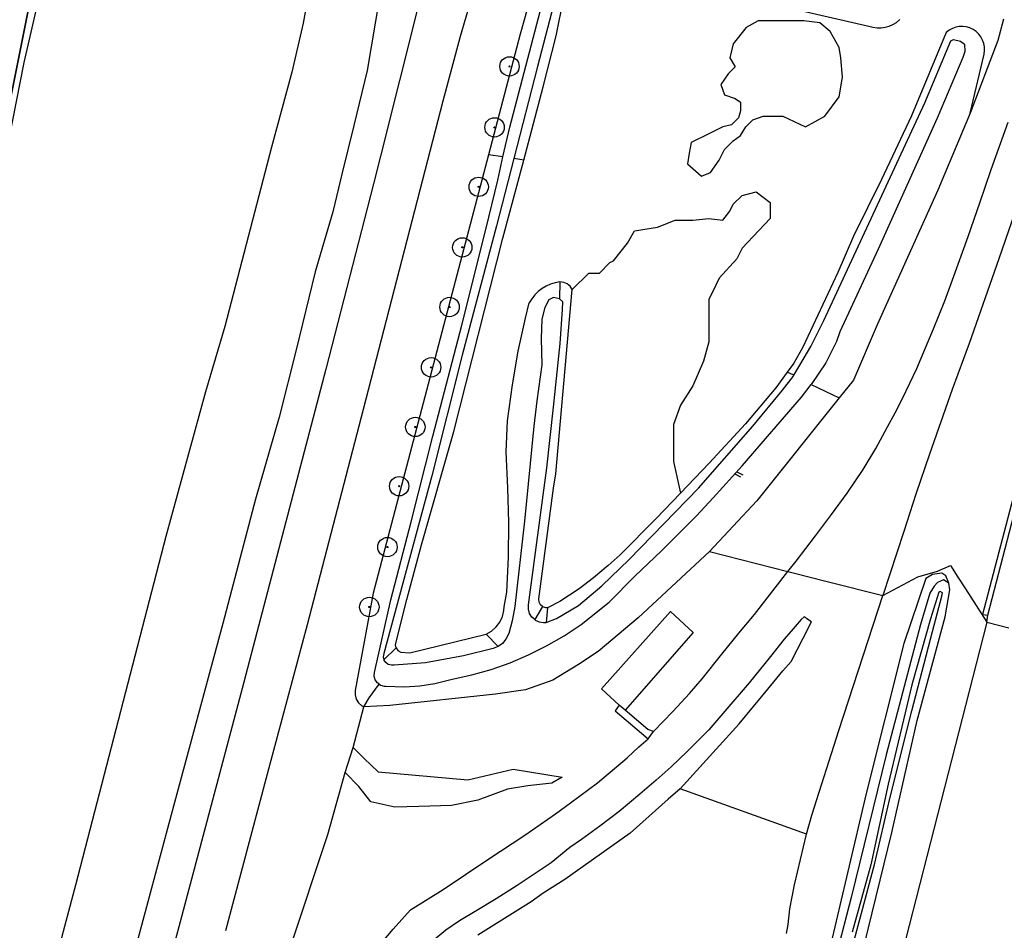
# Model space of a CAD drawing. Header units: metres. Extents: x 102000 to 105000, y 414600 to 420766.
# Tile 47 of 256: x 102816 to 102943, y 416566 to 416684. Entities that reach past the tile are written whole.
import ezdxf

# ---------------------------------------------------------------- set-up
doc = ezdxf.new("R2010")
doc.units = ezdxf.units.M
doc.layers.get('0').update_dxf_attribs({"color": 8})

msp = doc.modelspace()

# ---------------------------------------------------------------- hatches: boundary and pattern name
at = {"ltscale": 0.1}
h = msp.add_hatch(color=256, dxfattribs=at)
edge = h.paths.add_edge_path()
edge.add_arc((102878.96, 416677.56), 0.075, 0, 360)
h = msp.add_hatch(color=256, dxfattribs=at)
edge = h.paths.add_edge_path()
edge.add_arc((102877.03, 416669.69), 0.075, 0, 360)
h = msp.add_hatch(color=256, dxfattribs=at)
edge = h.paths.add_edge_path()
edge.add_arc((102874.98, 416662.01), 0.075, 0, 360)
h = msp.add_hatch(color=256, dxfattribs=at)
edge = h.paths.add_edge_path()
edge.add_arc((102872.86, 416654.19), 0.075, 0, 360)
h = msp.add_hatch(color=256, dxfattribs=at)
edge = h.paths.add_edge_path()
edge.add_arc((102871.22, 416646.49), 0.075, 0, 360)
h = msp.add_hatch(color=256, dxfattribs=at)
edge = h.paths.add_edge_path()
edge.add_arc((102868.84, 416638.7), 0.075, 0, 360)
h = msp.add_hatch(color=256, dxfattribs=at)
edge = h.paths.add_edge_path()
edge.add_arc((102866.8, 416631), 0.075, 0, 360)
h = msp.add_hatch(color=256, dxfattribs=at)
edge = h.paths.add_edge_path()
edge.add_arc((102864.71, 416623.35), 0.075, 0, 360)
h = msp.add_hatch(color=256, dxfattribs=at)
edge = h.paths.add_edge_path()
edge.add_arc((102863.2, 416615.49), 0.075, 0, 360)
h = msp.add_hatch(color=256, dxfattribs=at)
edge = h.paths.add_edge_path()
edge.add_arc((102860.86, 416607.75), 0.075, 0, 360)

# ---------------------------------------------------------------- linework, layer by layer
for p, q in [((102891.56, 416712.57), (102882.59, 416677.54)), ((102886.76, 416705.09), (102880.35, 416681.71)), ((102816.37, 416682.63), (102820.67, 416703.59)), ((102820.67, 416703.59), (102816.37, 416682.63)), ((102878.99, 416669.71), (102887.89, 416703.66)), ((102821.85, 416702.85), (102816.26, 416678.05)), ((102855.33, 416699.47), (102852.31, 416683.15)), ((102884.99, 416681.51), (102886.51, 416689.31)), ((102862.28, 416687.11), (102860.56, 416677.02)), ((102872.64, 416681.47), (102874.63, 416688.29)), ((102904.89, 416687.48), (102925.38, 416682.76)), ((102867.22, 416685.51), (102862.32, 416665.97)), ((102911.05, 416683.43), (102909.54, 416682.57)), ((102912.64, 416683.43), (102911.05, 416683.43)), ((102915.38, 416683.43), (102912.64, 416683.43)), ((102916.97, 416683.43), (102915.38, 416683.43)), ((102919.02, 416683.2), (102916.97, 416683.43)), ((102942.73, 416683.66), (102942.01, 416680.92)), ((102811.15, 416656.67), (102816.37, 416682.63)), ((102816.37, 416682.63), (102811.15, 416656.67)), ((102852.31, 416683.15), (102850.85, 416676.8)), ((102909.54, 416682.57), (102907.86, 416680.47)), ((102920.38, 416682.06), (102919.02, 416683.2)), ((102921.52, 416680.01), (102920.38, 416682.06)), ((102870.39, 416673.1), (102872.64, 416681.47)), ((102880.35, 416681.71), (102876.26, 416666.16)), ((102883.3, 416674.92), (102884.99, 416681.51)), ((102935.36, 416681.93), (102930.85, 416671.19)), ((102932.6, 416672.86), (102935.96, 416680.86)), ((102935.96, 416680.86), (102936.31, 416681.05)), ((102936.31, 416681.05), (102937.18, 416680.84)), ((102937.18, 416680.84), (102937.7, 416680.42)), ((102942.01, 416680.92), (102938.46, 416671.52)), ((102907.86, 416680.47), (102907.41, 416678.65)), ((102921.75, 416678.65), (102921.52, 416680.01)), ((102937.74, 416679.5), (102937.49, 416678.73)), ((102937.7, 416680.42), (102937.74, 416679.5)), ((102907.41, 416678.65), (102908.09, 416677.51)), ((102921.98, 416676.15), (102921.75, 416678.65)), ((102937.49, 416678.73), (102934.18, 416670.89)), ((102938.46, 416671.52), (102940.24, 416679.14)), ((102816.26, 416678.05), (102797.26, 416582.45)), ((102860.56, 416677.02), (102858.87, 416669.93)), ((102882.59, 416677.54), (102879.52, 416665.66)), ((102908.09, 416677.51), (102907.18, 416676.6)), ((102850.85, 416676.8), (102848.21, 416667.15)), ((102907.18, 416676.6), (102906.27, 416675.23)), ((102921.52, 416673.64), (102921.98, 416676.15)), ((102880.79, 416665.46), (102883.3, 416674.92)), ((102906.27, 416675.23), (102906.73, 416673.87)), ((102860.12, 416633.31), (102870.39, 416673.1)), ((102906.73, 416673.87), (102908.09, 416673.41)), ((102908.09, 416673.41), (102908.77, 416672.96)), ((102919.7, 416671.14), (102921.52, 416673.64)), ((102908.77, 416671.82), (102908.55, 416670.91)), ((102908.77, 416672.96), (102908.77, 416671.82)), ((102919.53, 416644.74), (102932.6, 416672.86)), ((102908.55, 416670.91), (102907.64, 416670)), ((102909.46, 416669.77), (102910.37, 416670.68)), ((102910.37, 416670.68), (102911.73, 416671.14)), ((102911.73, 416671.14), (102914.24, 416671.14)), ((102914.24, 416671.14), (102917.2, 416669.77)), ((102917.2, 416669.77), (102919.7, 416671.14)), ((102934.18, 416670.89), (102926.58, 416653.94)), ((102930.85, 416671.19), (102926.99, 416662.97)), ((102938.46, 416671.52), (102934.25, 416661.56)), ((102858.87, 416669.93), (102857.35, 416663.83)), ((102878.12, 416665.87), (102878.99, 416669.71)), ((102906.5, 416669.77), (102904.68, 416668.86)), ((102907.64, 416670), (102906.5, 416669.77)), ((102908.77, 416668.63), (102909.46, 416669.77)), ((102941.16, 416664.24), (102943.35, 416670.34)), ((102904.68, 416668.86), (102902.4, 416667.72)), ((102907.86, 416667.95), (102908.77, 416668.63)), ((102848.21, 416667.15), (102842.22, 416643.98)), ((102902.4, 416667.72), (102902.17, 416666.36)), ((102906.04, 416665.45), (102906.73, 416666.81)), ((102906.73, 416666.81), (102907.86, 416667.95)), ((102876.26, 416666.16), (102861.36, 416609.52)), ((102862.32, 416665.97), (102861.38, 416662.4)), ((102878.12, 416665.87), (102876.26, 416666.16)), ((102879.52, 416665.66), (102877.28, 416656.97)), ((102877.45, 416662.89), (102878.12, 416665.87)), ((102878.11, 416655.39), (102880.79, 416665.46)), ((102880.79, 416665.46), (102879.52, 416665.66)), ((102902.17, 416666.36), (102901.95, 416664.99)), ((102904.9, 416663.85), (102906.04, 416665.45)), ((102901.95, 416664.99), (102903.77, 416663.4)), ((102939.7, 416659.95), (102941.16, 416664.24)), ((102857.35, 416663.83), (102856.14, 416658.76)), ((102875.91, 416656.49), (102877.45, 416662.89)), ((102903.77, 416663.4), (102904.9, 416663.85)), ((102926.99, 416662.97), (102923.39, 416655.64)), ((102861.38, 416662.4), (102855.23, 416638.45)), ((102945.4, 416662.17), (102942.13, 416652.71)), ((102907.86, 416659.76), (102909, 416660.9)), ((102909, 416660.9), (102910.82, 416661.35)), ((102910.82, 416661.35), (102912.64, 416659.99)), ((102934.25, 416661.56), (102926.45, 416644.21)), ((102907.41, 416658.85), (102907.86, 416659.76)), ((102912.64, 416659.99), (102912.64, 416657.94)), ((102938.17, 416655.58), (102939.7, 416659.95)), ((102856.14, 416658.76), (102853.88, 416651.02)), ((102902.63, 416657.71), (102904.68, 416657.94)), ((102904.68, 416657.94), (102906.5, 416657.71)), ((102906.5, 416657.71), (102907.41, 416658.85)), ((102912.64, 416657.94), (102909, 416654.07)), ((102877.28, 416656.97), (102872.85, 416640.26)), ((102895.12, 416656.34), (102898.08, 416656.8)), ((102898.08, 416656.8), (102900.35, 416657.71)), ((102900.35, 416657.71), (102902.63, 416657.71)), ((102871.76, 416630.43), (102878.11, 416655.39)), ((102872.79, 416644.13), (102875.91, 416656.49)), ((102894.21, 416654.75), (102895.12, 416656.34)), ((102923.39, 416655.64), (102921.34, 416650.93)), ((102936.15, 416649.98), (102938.17, 416655.58)), ((102892.39, 416652.47), (102894.21, 416654.75)), ((102909, 416654.07), (102908.32, 416652.7)), ((102908.32, 416652.7), (102906.04, 416650.2)), ((102926.58, 416653.94), (102921.61, 416643.29)), ((102942.13, 416652.71), (102938.3, 416641.78)), ((102890.57, 416650.88), (102891.93, 416652.25)), ((102891.93, 416652.25), (102892.39, 416652.47)), ((102853.88, 416651.02), (102851.39, 416640.95)), ((102887.07, 416648.75), (102889.2, 416650.88)), ((102889.2, 416650.88), (102890.57, 416650.88)), ((102906.04, 416650.2), (102905.6, 416649.31)), ((102921.34, 416650.93), (102916.82, 416641.31)), ((102885.48, 416649.73), (102885.41, 416647.56)), ((102905.6, 416649.31), (102904.68, 416647.47)), ((102935.16, 416647.29), (102936.15, 416649.98)), ((102884.66, 416647.72), (102884.02, 416647.42)), ((102885.41, 416647.56), (102884.66, 416647.72)), ((102884.96, 416624.93), (102887.07, 416648.75)), ((102881.02, 416645.06), (102881.52, 416647.03)), ((102883.51, 416646.43), (102883.13, 416644.93)), ((102884.02, 416647.42), (102883.51, 416646.43)), ((102885.83, 416647.18), (102885.41, 416647.56)), ((102885.81, 416646.15), (102885.83, 416647.18)), ((102904.68, 416647.47), (102904.68, 416644.74)), ((102933.72, 416643.68), (102935.16, 416647.29)), ((102885.51, 416641.76), (102885.81, 416646.15)), ((102842.22, 416643.98), (102839.7, 416635.52)), ((102869.05, 416629.83), (102872.79, 416644.13)), ((102880.1, 416640.77), (102881.02, 416645.06)), ((102883.13, 416644.93), (102883.04, 416642.42)), ((102904.68, 416644.74), (102904.68, 416642.01)), ((102917.87, 416641.4), (102919.53, 416644.74)), ((102926.45, 416644.21), (102923.37, 416637.05)), ((102921.61, 416643.29), (102921.19, 416642.02)), ((102932.66, 416641.24), (102933.72, 416643.68)), ((102883.04, 416642.42), (102883.13, 416639.02)), ((102884.65, 416633.54), (102885.51, 416641.76)), ((102904.68, 416642.01), (102903.99, 416639.5)), ((102916.82, 416641.31), (102915.66, 416639.22)), ((102916.47, 416638.96), (102917.87, 416641.4)), ((102921.19, 416642.02), (102919.81, 416639.29)), ((102938.3, 416641.78), (102936.11, 416635.83)), ((102940.73, 416606.7), (102949.84, 416641.88)), ((102851.39, 416640.95), (102849.2, 416632.28)), ((102872.85, 416640.26), (102868.91, 416624.71)), ((102879.34, 416636.45), (102880.1, 416640.77)), ((102931.54, 416638.53), (102932.66, 416641.24)), ((102883.13, 416639.02), (102882.51, 416634.37)), ((102903.99, 416639.5), (102902.63, 416636.32)), ((102915.66, 416639.22), (102914.83, 416638.09)), ((102915.67, 416637.67), (102916.47, 416638.96)), ((102919.81, 416639.29), (102917.92, 416636.49)), ((102855.23, 416638.45), (102844.43, 416597.21)), ((102914.83, 416638.09), (102913.35, 416636.07)), ((102914.21, 416635.74), (102915.58, 416637.53)), ((102915.67, 416637.67), (102914.83, 416638.09)), ((102915.58, 416637.53), (102915.67, 416637.67)), ((102930.65, 416636.67), (102931.54, 416638.53)), ((102878.7, 416631.81), (102879.34, 416636.45)), ((102902.63, 416636.32), (102901.04, 416633.81)), ((102916.65, 416634.85), (102917.92, 416636.49)), ((102917.92, 416636.49), (102921.54, 416634.76)), ((102923.37, 416637.05), (102921.54, 416634.76)), ((102929.65, 416634.6), (102930.65, 416636.67)), ((102839.7, 416635.52), (102834.56, 416616.85)), ((102913.35, 416636.07), (102909.45, 416631.39)), ((102910.37, 416631.12), (102914.21, 416635.74)), ((102936.11, 416635.83), (102933.19, 416627.48)), ((102882.51, 416634.37), (102882.12, 416631.09)), ((102901.04, 416633.81), (102900.13, 416631.31)), ((102909.01, 416625.97), (102916.65, 416634.85)), ((102921.54, 416634.76), (102910.9, 416621.45)), ((102928.75, 416632.84), (102929.65, 416634.6)), ((102852.88, 416605.49), (102860.12, 416633.31)), ((102883.76, 416625.74), (102884.65, 416633.54)), ((102927.77, 416631.02), (102928.75, 416632.84)), ((102849.2, 416632.28), (102846.14, 416621.68)), ((102878.52, 416627.79), (102878.7, 416631.81)), ((102882.12, 416631.09), (102880.91, 416618.83)), ((102900.13, 416631.31), (102900.13, 416629.03)), ((102903.35, 416623.1), (102910.37, 416631.12)), ((102909.45, 416631.39), (102904.75, 416626.32)), ((102866.24, 416618.75), (102869.05, 416629.83)), ((102867.61, 416615.78), (102871.76, 416630.43)), ((102926.25, 416628.2), (102927.77, 416631.02)), ((102900.13, 416629.03), (102900.13, 416627.44)), ((102878.74, 416623.15), (102878.52, 416627.79)), ((102900.13, 416627.44), (102900.13, 416626.53)), ((102924.62, 416625.52), (102926.25, 416628.2)), ((102933.19, 416627.48), (102931.43, 416622.34)), ((102900.13, 416626.53), (102901.04, 416622.44)), ((102904.75, 416626.32), (102901.04, 416622.44)), ((102881.4, 416608.02), (102883.76, 416625.74)), ((102884.66, 416623.09), (102884.96, 416624.93)), ((102905.26, 416621.83), (102909.01, 416625.97)), ((102908.07, 416624.93), (102908.77, 416624.54)), ((102908.32, 416625.2), (102909.07, 416624.81)), ((102922.55, 416622.46), (102924.62, 416625.52)), ((102868.91, 416624.71), (102862.74, 416601.75)), ((102878.86, 416618.66), (102878.74, 416623.15)), ((102882.74, 416608.79), (102884.66, 416623.09)), ((102894.43, 416613.9), (102903.35, 416623.1)), ((102901.04, 416622.44), (102897.91, 416619.17)), ((102920.53, 416619.68), (102922.55, 416622.46)), ((102931.43, 416622.34), (102929.9, 416617.49)), ((102846.14, 416621.68), (102841.96, 416605.63)), ((102903.09, 416619.53), (102905.26, 416621.83)), ((102910.9, 416621.45), (102904.79, 416614.92)), ((102944.01, 416621.88), (102940.05, 416606.79)), ((102918.47, 416616.92), (102920.53, 416619.68)), ((102863.62, 416608.66), (102866.24, 416618.75)), ((102878.82, 416614.17), (102878.86, 416618.66)), ((102880.91, 416618.83), (102879.64, 416607.81)), ((102897.91, 416619.17), (102893.27, 416614.49)), ((102898.6, 416615), (102903.09, 416619.53)), ((102929.9, 416617.49), (102927.17, 416609.22)), ((102834.56, 416616.85), (102822.93, 416571.85)), ((102915.99, 416613.65), (102918.47, 416616.92)), ((102865.71, 416608.72), (102867.61, 416615.78)), ((102895.15, 416611.72), (102898.6, 416615)), ((102904.79, 416614.92), (102895.57, 416606.36)), ((102904.79, 416614.92), (102914.92, 416612.34)), ((102878.63, 416609.68), (102878.82, 416614.17)), ((102890.89, 416610.47), (102894.43, 416613.9)), ((102893.27, 416614.49), (102891.69, 416613.09)), ((102914.92, 416612.34), (102915.99, 416613.65)), ((102891.69, 416613.09), (102889.79, 416611.51)), ((102910.59, 416606.79), (102914.92, 416612.34)), ((102914.92, 416612.34), (102915.6, 416612.17)), ((102915.6, 416612.17), (102919.82, 416611.09)), ((102931.68, 416611.66), (102934.22, 416612.39)), ((102934.8, 416612.13), (102933.6, 416611.96)), ((102934.22, 416612.39), (102935.89, 416613.11)), ((102935.31, 416611.76), (102934.8, 416612.13)), ((102935.89, 416613.11), (102936.86, 416611.61)), ((102889.79, 416611.51), (102887.95, 416610.08)), ((102891.85, 416608.38), (102895.15, 416611.72)), ((102919.82, 416611.09), (102920.68, 416610.88)), ((102920.68, 416610.88), (102926.84, 416609.31)), ((102927.17, 416609.22), (102931.68, 416611.66)), ((102932.74, 416611.43), (102929.87, 416603.03)), ((102933.6, 416611.96), (102932.74, 416611.43)), ((102934.24, 416610.91), (102933.78, 416610.45)), ((102935.02, 416611.28), (102934.24, 416610.91)), ((102935.69, 416610.84), (102935.02, 416611.28)), ((102935.69, 416610.84), (102935.31, 416611.76)), ((102935.82, 416609.97), (102935.69, 416610.84)), ((102936.86, 416611.61), (102937.84, 416610.09)), ((102861.36, 416609.52), (102859.05, 416596.98)), ((102878.27, 416607.78), (102878.63, 416609.68)), ((102887.95, 416610.08), (102885.48, 416608.44)), ((102887.86, 416607.96), (102890.89, 416610.47)), ((102933.24, 416609.55), (102932.02, 416605.47)), ((102933.78, 416610.45), (102933.24, 416609.55)), ((102934.41, 416609.65), (102933.34, 416606.22)), ((102934.58, 416609.74), (102934.41, 416609.65)), ((102934.88, 416609.56), (102934.58, 416609.74)), ((102934.78, 416609.17), (102934.88, 416609.56)), ((102935.22, 416606.48), (102935.82, 416609.97)), ((102937.84, 416610.09), (102940.59, 416605.8)), ((102861.52, 416599.3), (102863.62, 416608.66)), ((102864.31, 416603.24), (102865.71, 416608.72)), ((102882.77, 416608.39), (102882.74, 416608.79)), ((102882.96, 416608.03), (102882.77, 416608.39)), ((102885.48, 416608.44), (102883.87, 416607.66)), ((102888.22, 416605.49), (102891.85, 416608.38)), ((102921.49, 416591.81), (102927.17, 416609.22)), ((102926.84, 416609.31), (102927.17, 416609.22)), ((102933.59, 416604.6), (102934.78, 416609.17)), ((102878.04, 416606.52), (102878.23, 416607.28)), ((102878.23, 416607.28), (102878.27, 416607.78)), ((102879.64, 416607.81), (102879.32, 416605.96)), ((102881.4, 416607.45), (102881.4, 416608.02)), ((102881.56, 416606.91), (102881.4, 416607.45)), ((102883.2, 416607.83), (102882.21, 416606.13)), ((102883.2, 416607.83), (102882.96, 416608.03)), ((102883.26, 416607.78), (102883.2, 416607.83)), ((102883.65, 416607.66), (102883.26, 416607.78)), ((102883.87, 416607.66), (102883.65, 416607.66)), ((102883.87, 416607.66), (102883.69, 416605.76)), ((102885.03, 416606.26), (102887.86, 416607.96)), ((102890.85, 416597.18), (102899.76, 416607.19)), ((102899.76, 416607.19), (102902.69, 416604.47)), ((102877.23, 416605.17), (102877.71, 416605.8)), ((102877.71, 416605.8), (102878.04, 416606.52)), ((102879.32, 416605.96), (102878.87, 416604.32)), ((102881.86, 416606.43), (102881.56, 416606.91)), ((102882.21, 416606.13), (102881.86, 416606.43)), ((102882.21, 416606.13), (102882.28, 416606.06)), ((102882.28, 416606.06), (102882.79, 416605.82)), ((102882.79, 416605.82), (102883.35, 416605.73)), ((102883.35, 416605.73), (102883.69, 416605.76)), ((102883.69, 416605.76), (102885.03, 416606.26)), ((102895.57, 416606.36), (102890.43, 416602.02)), ((102908.56, 416604.37), (102910.59, 416606.79)), ((102916.63, 416606.14), (102915.6, 416604.93)), ((102917, 416606.49), (102916.63, 416606.14)), ((102916.87, 416603.74), (102917.97, 416605.83)), ((102917.18, 416606.41), (102917, 416606.49)), ((102917.34, 416606.23), (102917.18, 416606.41)), ((102917.97, 416605.83), (102917.34, 416606.23)), ((102940.59, 416605.8), (102928.17, 416557.28)), ((102933.34, 416606.22), (102930.91, 416597.69)), ((102931.59, 416593.11), (102935.22, 416606.48)), ((102940.05, 416606.79), (102940.73, 416606.7)), ((102940.59, 416605.8), (102940.73, 416606.7)), ((102940.59, 416605.8), (102943.45, 416605.08)), ((102841.96, 416605.63), (102835.28, 416580.91)), ((102847.69, 416586.22), (102852.88, 416605.49)), ((102875.95, 416604.26), (102876.64, 416604.65)), ((102876.64, 416604.65), (102877.23, 416605.17)), ((102886, 416604.02), (102888.22, 416605.49)), ((102902.69, 416604.47), (102893.91, 416594.43)), ((102915.6, 416604.93), (102914.43, 416603.59)), ((102932.02, 416605.47), (102927.58, 416588.67)), ((102930.9, 416594.34), (102933.59, 416604.6)), ((102864.24, 416602.85), (102864.31, 416603.24)), ((102866.07, 416601.84), (102875.95, 416604.26)), ((102875.95, 416604.26), (102877.49, 416602.65)), ((102878.5, 416603.58), (102878.05, 416603.05)), ((102878.87, 416604.32), (102878.5, 416603.58)), ((102883.75, 416602.72), (102886, 416604.02)), ((102906.36, 416601.66), (102908.56, 416604.37)), ((102914.43, 416603.59), (102912.68, 416601.34)), ((102915.35, 416600.72), (102916.87, 416603.74)), ((102862.74, 416600.92), (102864.32, 416602.46)), ((102864.32, 416602.46), (102864.24, 416602.85)), ((102864.32, 416602.46), (102864.54, 416602.13)), ((102864.54, 416602.13), (102864.94, 416601.9)), ((102864.94, 416601.9), (102866.07, 416601.84)), ((102876.85, 416602.39), (102873.04, 416601.46)), ((102877.49, 416602.65), (102876.85, 416602.39)), ((102878.05, 416603.05), (102877.49, 416602.65)), ((102881.43, 416601.56), (102883.75, 416602.72)), ((102890.43, 416602.02), (102887.89, 416600.31)), ((102929.87, 416603.03), (102925, 416583.66)), ((102862.74, 416601.75), (102862.66, 416601.33)), ((102862.66, 416601.33), (102862.74, 416600.92)), ((102862.97, 416600.57), (102862.74, 416600.92)), ((102873.04, 416601.46), (102868.13, 416600.53)), ((102879.04, 416600.55), (102881.43, 416601.56)), ((102903.84, 416598.49), (102906.36, 416601.66)), ((102912.68, 416601.34), (102909.89, 416597.97)), ((102914.26, 416599.52), (102915.35, 416600.72)), ((102861.5, 416598.82), (102861.52, 416599.3)), ((102863.31, 416600.32), (102862.97, 416600.57)), ((102863.72, 416600.22), (102863.31, 416600.32)), ((102864.08, 416600.26), (102863.72, 416600.22)), ((102868.13, 416600.53), (102864.08, 416600.26)), ((102874.09, 416598.98), (102876.59, 416599.69)), ((102876.59, 416599.69), (102879.04, 416600.55)), ((102887.89, 416600.31), (102884.54, 416598.32)), ((102912.32, 416597.15), (102914.26, 416599.52)), ((102861.63, 416598.36), (102861.5, 416598.82)), ((102861.91, 416597.96), (102861.63, 416598.36)), ((102869.32, 416597.87), (102871.55, 416598.42)), ((102871.55, 416598.42), (102874.09, 416598.98)), ((102884.54, 416598.32), (102881.02, 416597.05)), ((102902.22, 416596.56), (102903.84, 416598.49)), ((102844.43, 416597.21), (102836.24, 416566.44)), ((102859.05, 416596.98), (102859.03, 416596.41)), ((102860.84, 416596), (102862.14, 416597.79)), ((102862.14, 416597.79), (102861.91, 416597.96)), ((102862.14, 416597.79), (102862.3, 416597.67)), ((102862.3, 416597.67), (102862.77, 416597.53)), ((102862.77, 416597.53), (102862.95, 416597.52)), ((102862.95, 416597.52), (102865.39, 416597.43)), ((102865.39, 416597.43), (102867.36, 416597.57)), ((102867.36, 416597.57), (102869.32, 416597.87)), ((102881.02, 416597.05), (102877.14, 416596.49)), ((102893.13, 416595.07), (102890.85, 416597.18)), ((102909.89, 416597.97), (102906.51, 416593.98)), ((102908.63, 416592.68), (102912.32, 416597.15)), ((102930.91, 416597.69), (102927.86, 416584.86)), ((102859.03, 416596.41), (102859.17, 416595.86)), ((102859.17, 416595.86), (102859.46, 416595.37)), ((102860.14, 416594.84), (102860.84, 416596)), ((102860.14, 416594.84), (102860.84, 416596)), ((102877.14, 416596.49), (102863.5, 416595.02)), ((102900.06, 416594.26), (102902.22, 416596.56)), ((102858.79, 416589.59), (102860.14, 416594.84)), ((102858.79, 416589.59), (102860.14, 416594.84)), ((102859.46, 416595.37), (102859.87, 416594.98)), ((102859.87, 416594.98), (102860.14, 416594.84)), ((102863.5, 416595.02), (102860.14, 416594.84)), ((102893.13, 416595.07), (102892.59, 416594.33)), ((102892.59, 416594.33), (102896.85, 416590.74)), ((102893.91, 416594.43), (102893.13, 416595.07)), ((102896.84, 416591.92), (102893.91, 416594.43)), ((102897.56, 416591.66), (102900.06, 416594.26)), ((102928.07, 416583.04), (102930.9, 416594.34)), ((102906.51, 416593.98), (102904.72, 416591.9)), ((102928.35, 416578.62), (102931.59, 416593.11)), ((102897.56, 416591.66), (102896.84, 416591.92)), ((102901.01, 416584.26), (102908.63, 416592.68)), ((102904.72, 416591.9), (102901.92, 416589.07)), ((102917.98, 416580.86), (102921.49, 416591.81)), ((102895.67, 416589.71), (102896.85, 416590.74)), ((102896.85, 416590.74), (102897.56, 416591.66)), ((102857.72, 416586.36), (102858.79, 416589.59)), ((102857.72, 416586.36), (102858.79, 416589.59)), ((102858.79, 416589.59), (102860.21, 416588.2)), ((102894.16, 416588.27), (102895.67, 416589.71)), ((102860.21, 416588.2), (102862.01, 416586.47)), ((102890.32, 416585.05), (102894.16, 416588.27)), ((102901.92, 416589.07), (102899.83, 416587.13)), ((102927.58, 416588.67), (102923.07, 416570.23)), ((102873.56, 416585.43), (102879.42, 416586.81)), ((102879.42, 416586.81), (102885.78, 416585.78)), ((102899.83, 416587.13), (102897.88, 416585.37)), ((102842.34, 416565.96), (102847.69, 416586.22)), ((102855.5, 416578.39), (102857.72, 416586.36)), ((102855.5, 416578.39), (102857.72, 416586.36)), ((102859.49, 416584.58), (102857.72, 416586.36)), ((102862.01, 416586.47), (102873.56, 416585.43)), ((102885.78, 416585.78), (102884.43, 416584.99)), ((102897.88, 416585.37), (102895.81, 416583.58)), ((102861.04, 416582.61), (102859.49, 416584.58)), ((102878.68, 416584.24), (102874.88, 416582.8)), ((102881.31, 416584.67), (102878.68, 416584.24)), ((102884.43, 416584.99), (102881.31, 416584.67)), ((102886.85, 416582.45), (102890.32, 416585.05)), ((102901.01, 416584.26), (102899.44, 416582.92)), ((102917.3, 416578.4), (102901.01, 416584.26)), ((102927.86, 416584.86), (102925.61, 416574.46)), ((102874.88, 416582.8), (102871.49, 416582.12)), ((102895.81, 416583.58), (102893.11, 416581.34)), ((102899.44, 416582.92), (102894.55, 416578.56)), ((102925, 416583.66), (102920.29, 416563.51)), ((102926.12, 416574.65), (102928.07, 416583.04)), ((102864.14, 416581.92), (102861.04, 416582.61)), ((102867.24, 416581.99), (102864.14, 416581.92)), ((102871.49, 416582.12), (102867.24, 416581.99)), ((102884.89, 416581.05), (102886.85, 416582.45)), ((102835.28, 416580.91), (102824.82, 416541.94)), ((102880.94, 416578.27), (102884.89, 416581.05)), ((102893.11, 416581.34), (102890.62, 416579.43)), ((102917.3, 416578.4), (102917.98, 416580.86)), ((102890.62, 416579.43), (102888.26, 416577.74)), ((102850.67, 416563.85), (102855.5, 416578.39)), ((102850.67, 416563.85), (102855.5, 416578.39)), ((102876.18, 416575.15), (102880.94, 416578.27)), ((102894.55, 416578.56), (102886.1, 416572.55)), ((102888.26, 416577.74), (102886.76, 416576.7)), ((102915.76, 416571.86), (102917.3, 416578.4)), ((102924.82, 416564.23), (102928.35, 416578.62)), ((102886.76, 416576.7), (102884.34, 416574.7)), ((102870.41, 416571.27), (102876.18, 416575.15)), ((102884.34, 416574.7), (102879.96, 416571.78)), ((102925.61, 416574.46), (102923.2, 416565.76)), ((102924.6, 416568.88), (102926.12, 416574.65)), ((102822.93, 416571.85), (102816.79, 416549.09)), ((102879.96, 416571.78), (102877.25, 416570.07)), ((102886.1, 416572.55), (102883.32, 416570.8)), ((102915.18, 416568.78), (102915.76, 416571.86)), ((102866.19, 416568.63), (102870.41, 416571.27)), ((102877.25, 416570.07), (102874.76, 416568.54)), ((102883.32, 416570.8), (102881.75, 416569.68)), ((102923.07, 416570.23), (102917.93, 416550.22)), ((102881.75, 416569.68), (102874.89, 416565.38)), ((102922.89, 416562.49), (102924.6, 416568.88)), ((102863.93, 416566.15), (102866.19, 416568.63)), ((102874.76, 416568.54), (102872.52, 416567.23)), ((102914.94, 416566.77), (102915.18, 416568.78)), ((102836.24, 416566.44), (102822.68, 416514.77)), ((102872.52, 416567.23), (102870.73, 416566.04)), ((102914.74, 416565.58), (102914.94, 416566.77)), ((102862.54, 416564.52), (102863.93, 416566.15)), ((102870.73, 416566.04), (102868.71, 416564.33))]:
    msp.add_line(p, q)
for centre, radius in [((102878.96, 416677.56), 1.25), ((102878.96, 416677.56), 0.0225), ((102877.03, 416669.69), 1.25), ((102877.03, 416669.69), 0.0225), ((102874.98, 416662.01), 1.25), ((102874.98, 416662.01), 0.0225), ((102872.86, 416654.19), 1.25), ((102872.86, 416654.19), 0.0225), ((102871.22, 416646.49), 1.25), ((102871.22, 416646.49), 0.0225), ((102868.84, 416638.7), 1.25), ((102868.84, 416638.7), 0.0225), ((102866.8, 416631), 1.25), ((102866.8, 416631), 0.0225), ((102864.71, 416623.35), 1.25), ((102864.71, 416623.35), 0.0225), ((102863.2, 416615.49), 1.25), ((102863.2, 416615.49), 0.0225), ((102860.86, 416607.75), 1.25), ((102860.86, 416607.75), 0.0225)]:
    msp.add_circle(centre, radius)
for centre in [(102878.96, 416677.56), (102877.03, 416669.69), (102874.98, 416662.01), (102872.86, 416654.19), (102871.22, 416646.49), (102868.84, 416638.7), (102866.8, 416631), (102864.71, 416623.35), (102863.2, 416615.49), (102860.86, 416607.75)]:
    msp.add_circle(centre, 0.075, dxfattribs=at)
for centre, radius, start, end in [((102926.7, 416686.36), 3.83, 249.7807, 313.8238), ((102937.35, 416679.75), 2.96, 348.2362, 132.2134), ((102886.08, 416644.59), 5.17, 96.6874, 151.9061), ((102885.5, 416647.98), 1.75, 26.1872, 90.7147)]:
    msp.add_arc(centre, radius, start, end)

doc.saveas('drawing.dxf')
